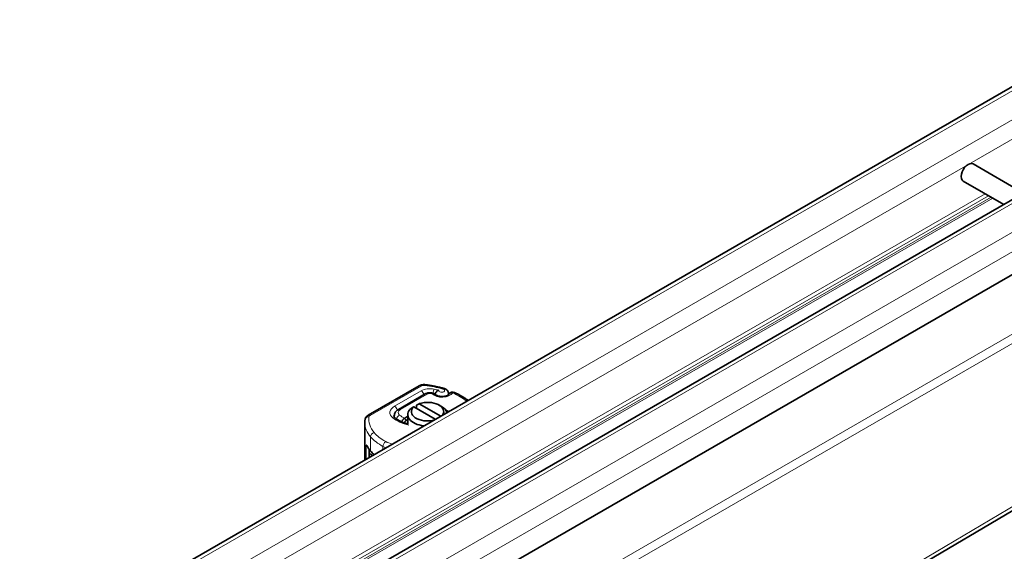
# Model space of a CAD drawing. Header units: millimetres. Extents: x -300186 to 535164, y -28581 to 763383.
# Tile 138 of 256: x 2932 to 3057, y 136360 to 136428. Entities that reach past the tile are written whole.
import ezdxf

# ---------------------------------------------------------------- set-up
doc = ezdxf.new("R2010")
doc.units = ezdxf.units.MM
doc.header["$LTSCALE"] = 10
doc.layers.add('Visible (ISO)', color=7, linetype='Continuous', lineweight=35)
doc.layers.add('Visible Narrow (ISO)', color=7, linetype='Continuous', lineweight=9)

msp = doc.modelspace()

# ---------------------------------------------------------------- linework, layer by layer
at = {"layer": 'Visible (ISO)'}
for p, q in [((3705.965, 136793.529), (2870.829, 136311.363)), ((2883.204, 136304.219), (3718.34, 136786.385)), ((3728.105, 136782.534), (2891.86, 136299.728)), ((3052.648, 136409.406), (3059.021, 136405.727)), ((3034.488, 136351.856), (3131.124, 136409.059)), ((3051.398, 136407.241), (3056.521, 136404.283)), ((2976.188, 136377.61), (2982.631, 136381.33)), ((2983.391, 136380.299), (2980.019, 136378.352)), ((2984.459, 136380.38), (2984.278, 136380.42)), ((2985.233, 136380.009), (2985.017, 136380.07)), ((2986.36, 136380.203), (2986.36, 136380.318)), ((2984.673, 136377.091), (2981.947, 136378.665)), ((2982.32, 136378.45), (2982.32, 136378.89)), ((2982.654, 136379.073), (2985.381, 136377.499)), ((2985.141, 136378.895), (2985.466, 136378.707)), ((2979.491, 136377.393), (2979.491, 136377.531)), ((2980.812, 136377.253), (2980.788, 136377.239)), ((2981.199, 136377.476), (2980.812, 136377.253)), ((2980.989, 136376.946), (2981.199, 136377.068)), ((2981.199, 136376.5), (2981.199, 136377.686)), ((2975.769, 136371.95), (2975.769, 136376.674)), ((2980.807, 136376.621), (2980.807, 136376.638)), ((2975.915, 136373.649), (2975.915, 136372.034)), ((2976.307, 136372.26), (2976.307, 136373.196))]:
    msp.add_line(p, q, dxfattribs=at)
msp.add_arc((2986.88, 136380.042), 0.5, 64.80894, 149.26243, dxfattribs=at)
for centre, major_axis, ratio, start_param, end_param in [((3052.023, 136408.323), (0.625, 1.083), 0.5773503, 0, 3.1415927), ((2983.699, 136377.686), (-2.5, 0), 0.5773503, 5.6991451, 7.6719914), ((2983.699, 136378.062), (-2.04, 0), 0.5773503, 5.7454142, 8.2390794), ((2983.699, 136378.062), (2.04, 0), 0.5773503, 5.8980875, 8.3917528), ((2983.699, 136377.686), (2.5, 0), 0.5773503, 0.1819902, 0.7853982), ((2980.984, 136376.912), (-0.0698, -0.0491), 0.3077425, 4.4295454, 4.6033218), ((2982.769, 136374.877), (-7, 0), 0.5773503, 0.2875239, 0.4612708), ((2983.217, 136375.006), (7.5, 0), 0.5773503, 3.6028635, 3.7224375)]:
    msp.add_ellipse(centre, major_axis=major_axis, ratio=ratio, start_param=start_param, end_param=end_param, dxfattribs=at)
for points, knots in [([(2982.631, 136381.33), (2982.681, 136381.358), (2982.731, 136381.382), (2982.833, 136381.421), (2982.885, 136381.436), (2982.989, 136381.46), (2983.042, 136381.469), (2983.148, 136381.48), (2983.201, 136381.482), (2983.308, 136381.481), (2983.361, 136381.477), (2983.414, 136381.47)], [3.1415927, 3.1415927, 3.1415927, 3.1415927, 3.3440751, 3.3440751, 3.5465575, 3.5465575, 3.7490399, 3.7490399, 3.9515224, 3.9515224, 4.1540048, 4.1540048, 4.1540048, 4.1540048]), ([(2983.414, 136381.47), (2983.576, 136381.448), (2983.738, 136381.424), (2984.06, 136381.373), (2984.219, 136381.345), (2984.537, 136381.286), (2984.695, 136381.254), (2985.008, 136381.187), (2985.164, 136381.152), (2985.472, 136381.077), (2985.625, 136381.038), (2985.777, 136380.996)], [4.15400478, 4.15400478, 4.15400478, 4.15400478, 4.19675136, 4.19675136, 4.23949795, 4.23949795, 4.28224453, 4.28224453, 4.32499112, 4.32499112, 4.3677377, 4.3677377, 4.3677377, 4.3677377]), ([(2985.119, 136380.774), (2985.119, 136380.774), (2985.118, 136380.774), (2985.074, 136380.761), (2985.032, 136380.743), (2984.952, 136380.697), (2984.913, 136380.669), (2984.829, 136380.591), (2984.786, 136380.54), (2984.718, 136380.43), (2984.693, 136380.375), (2984.668, 136380.293), (2984.662, 136380.267), (2984.657, 136380.242)], [-0.0004584, -0.0004584, -0.0004584, -0.0004584, 0, 0, 0.02913138, 0.02913138, 0.0589228, 0.0589228, 0.09920174, 0.09920174, 0.13620105, 0.13620105, 0.15376909, 0.15376909, 0.15376909, 0.15376909]), ([(2985.777, 136380.996), (2985.826, 136380.983), (2985.875, 136380.966), (2985.973, 136380.921), (2986.021, 136380.894), (2986.116, 136380.826), (2986.162, 136380.785), (2986.248, 136380.684), (2986.287, 136380.623), (2986.342, 136380.485), (2986.358, 136380.41), (2986.36, 136380.329), (2986.36, 136380.323), (2986.36, 136380.318)], [4.3677377, 4.3677377, 4.3677377, 4.3677377, 4.5937476, 4.5937476, 4.8197575, 4.8197575, 5.0457674, 5.0457674, 5.2717773, 5.2717773, 5.4834029, 5.4834029, 5.4977871, 5.4977871, 5.4977871, 5.4977871]), ([(2983.391, 136380.299), (2983.446, 136380.331), (2983.503, 136380.356), (2983.619, 136380.398), (2983.678, 136380.414), (2983.797, 136380.437), (2983.857, 136380.445), (2983.978, 136380.451), (2984.038, 136380.451), (2984.158, 136380.442), (2984.218, 136380.433), (2984.278, 136380.42)], [3.1415927, 3.1415927, 3.1415927, 3.1415927, 3.3709601, 3.3709601, 3.6003276, 3.6003276, 3.829695, 3.829695, 4.0590625, 4.0590625, 4.2884299, 4.2884299, 4.2884299, 4.2884299]), ([(2984.46, 136380.38), (2984.494, 136380.372), (2984.527, 136380.357), (2984.564, 136380.331), (2984.573, 136380.324), (2984.581, 136380.316)], [0, 0, 0, 0, 0.024893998, 0.024893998, 0.032575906, 0.032575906, 0.032575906, 0.032575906]), ([(2985.017, 136380.07), (2984.974, 136380.082), (2984.934, 136380.096), (2984.858, 136380.125), (2984.823, 136380.141), (2984.76, 136380.173), (2984.732, 136380.189), (2984.683, 136380.222), (2984.662, 136380.238), (2984.627, 136380.268), (2984.613, 136380.282), (2984.603, 136380.294)], [1.24389255, 1.24389255, 1.24389255, 1.24389255, 1.37503927, 1.37503927, 1.50618599, 1.50618599, 1.63733272, 1.63733272, 1.76847944, 1.76847944, 1.89962616, 1.89962616, 1.89962616, 1.89962616]), ([(2985.233, 136380.009), (2985.255, 136380.003), (2985.278, 136379.997), (2985.326, 136379.987), (2985.351, 136379.983), (2985.403, 136379.976), (2985.429, 136379.973), (2985.482, 136379.969), (2985.509, 136379.968), (2985.563, 136379.968), (2985.591, 136379.969), (2985.617, 136379.971)], [5.03929275, 5.03929275, 5.03929275, 5.03929275, 5.15332762, 5.15332762, 5.2673625, 5.2673625, 5.38139737, 5.38139737, 5.49543224, 5.49543224, 5.60946711, 5.60946711, 5.60946711, 5.60946711]), ([(2986.451, 136380.297), (2986.442, 136380.283), (2986.425, 136380.261), (2986.37, 136380.209), (2986.33, 136380.179), (2986.23, 136380.121), (2986.17, 136380.093), (2986.033, 136380.043), (2985.956, 136380.021), (2985.792, 136379.988), (2985.706, 136379.977), (2985.617, 136379.971)], [5.8284966, 5.8284966, 5.8284966, 5.8284966, 6.054178, 6.054178, 6.2798594, 6.2798594, 6.5055407, 6.5055407, 6.7312221, 6.7312221, 6.9569035, 6.9569035, 6.9569035, 6.9569035]), ([(2988.813, 136379.481), (2988.707, 136379.559), (2988.598, 136379.636), (2988.273, 136379.854), (2988.05, 136379.991), (2987.585, 136380.252), (2987.343, 136380.376), (2987.093, 136380.494)], [1.44955069, 1.44955069, 1.44955069, 1.44955069, 1.49591374, 1.49591374, 1.58423059, 1.58423059, 1.67254744, 1.67254744, 1.67254744, 1.67254744]), ([(2980.019, 136378.352), (2979.964, 136378.32), (2979.911, 136378.285), (2979.811, 136378.205), (2979.763, 136378.161), (2979.676, 136378.061), (2979.636, 136378.006), (2979.568, 136377.885), (2979.54, 136377.819), (2979.501, 136377.679), (2979.491, 136377.605), (2979.491, 136377.531)], [3.14159265, 3.14159265, 3.14159265, 3.14159265, 3.29867229, 3.29867229, 3.45575192, 3.45575192, 3.61283155, 3.61283155, 3.76991118, 3.76991118, 3.92699082, 3.92699082, 3.92699082, 3.92699082]), ([(2986.019, 136378.224), (2986.135, 136378.181), (2986.246, 136378.131), (2986.347, 136378.077), (2986.353, 136378.074), (2986.359, 136378.07), (2986.364, 136378.067)], [0.439499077, 0.439499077, 0.439499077, 0.439499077, 0.523020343, 0.523020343, 0.523020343, 0.527899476, 0.527899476, 0.527899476, 0.527899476]), ([(2975.769, 136376.674), (2975.769, 136376.7), (2975.769, 136376.727), (2975.771, 136376.78), (2975.772, 136376.807), (2975.775, 136376.86), (2975.777, 136376.886), (2975.782, 136376.939), (2975.785, 136376.966), (2975.791, 136377.019), (2975.795, 136377.045), (2975.799, 136377.072)], [2.35619449, 2.35619449, 2.35619449, 2.35619449, 2.373473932, 2.373473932, 2.390753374, 2.390753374, 2.408032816, 2.408032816, 2.425312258, 2.425312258, 2.4425917, 2.4425917, 2.4425917, 2.4425917]), ([(2975.799, 136377.072), (2975.807, 136377.124), (2975.821, 136377.175), (2975.859, 136377.27), (2975.882, 136377.313), (2975.934, 136377.392), (2975.963, 136377.427), (2976.024, 136377.49), (2976.055, 136377.518), (2976.121, 136377.568), (2976.154, 136377.59), (2976.188, 136377.61)], [2.4425917, 2.4425917, 2.4425917, 2.4425917, 2.58239189, 2.58239189, 2.72219208, 2.72219208, 2.86199227, 2.86199227, 3.00179246, 3.00179246, 3.14159265, 3.14159265, 3.14159265, 3.14159265]), ([(2979.441, 136377.531), (2979.441, 136377.519), (2979.442, 136377.507), (2979.448, 136377.48), (2979.453, 136377.465), (2979.468, 136377.431), (2979.478, 136377.412), (2979.506, 136377.37), (2979.525, 136377.347), (2979.57, 136377.299), (2979.597, 136377.274), (2979.628, 136377.248)], [3.92699082, 3.92699082, 3.92699082, 3.92699082, 4.05123881, 4.05123881, 4.17548681, 4.17548681, 4.2997348, 4.2997348, 4.42398279, 4.42398279, 4.54823079, 4.54823079, 4.54823079, 4.54823079]), ([(2979.628, 136377.248), (2979.731, 136377.166), (2979.846, 136377.085), (2980.098, 136376.932), (2980.235, 136376.86), (2980.528, 136376.725), (2980.684, 136376.663), (2980.975, 136376.564), (2981.105, 136376.525), (2981.24, 136376.489)], [4.54823079, 4.54823079, 4.54823079, 4.54823079, 4.68706387, 4.68706387, 4.82589696, 4.82589696, 4.96473005, 4.96473005, 5.07157344, 5.07157344, 5.07157344, 5.07157344]), ([(2980.788, 136377.239), (2980.749, 136377.216), (2980.706, 136377.183), (2980.65, 136377.127), (2980.605, 136377.077), (2980.565, 136377.019), (2980.514, 136376.936), (2980.482, 136376.866), (2980.459, 136376.792), (2980.455, 136376.776), (2980.451, 136376.761)], [-0.73937491, -0.73937491, -0.73937491, -0.73937491, -0.70828524, -0.70828524, -0.68958817, -0.6708911, -0.6708911, -0.63379815, -0.63379815, -0.62468601, -0.62468601, -0.62468601, -0.62468601]), ([(2980.807, 136376.638), (2980.807, 136376.65), (2980.809, 136376.678), (2980.816, 136376.708), (2980.829, 136376.75), (2980.843, 136376.784), (2980.867, 136376.824), (2980.886, 136376.853), (2980.908, 136376.879), (2980.935, 136376.908), (2980.956, 136376.926), (2980.976, 136376.939)], [0.59692025, 0.59692025, 0.59692025, 0.59692025, 0.6153592, 0.63379815, 0.63379815, 0.6708911, 0.6708911, 0.68958817, 0.70828524, 0.70828524, 0.73937491, 0.73937491, 0.73937491, 0.73937491]), ([(2976.056, 136373.731), (2976.036, 136373.772), (2976.015, 136373.805), (2975.977, 136373.843), (2975.961, 136373.848), (2975.939, 136373.83), (2975.93, 136373.811), (2975.918, 136373.746), (2975.915, 136373.701), (2975.915, 136373.649)], [-0.16314419, -0.16314419, -0.16314419, -0.16314419, -0.11914762, -0.11914762, -0.07515106, -0.07515106, -0.03757553, -0.03757553, 0, 0, 0, 0])]:
    msp.add_open_spline(points, degree=3, knots=knots, dxfattribs=at)
for points in [[(2984.46, 136380.38), (2984.46, 136380.38), (2984.459, 136380.38), (2984.459, 136380.38)], [(2984.601, 136380.295), (2984.602, 136380.295), (2984.602, 136380.294), (2984.603, 136380.293)], [(2976.307, 136373.196), (2976.307, 136373.236), (2976.309, 136373.276), (2976.313, 136373.316)]]:
    msp.add_open_spline(points, degree=3, dxfattribs=at)
for points in [[(2981.947, 136378.665), (2981.797, 136378.584), (2981.613, 136378.482)], [(2982.32, 136378.89), (2982.504, 136378.992), (2982.654, 136379.073)]]:
    msp.add_rational_spline(points, [1, 1.0054431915, 1], degree=2, dxfattribs=at)
at = {"layer": 'Visible Narrow (ISO)'}
for p, q in [((3706.715, 136793.455), (2871.092, 136311.007)), ((2874.274, 136309.17), (3709.897, 136791.617)), ((3710.958, 136789.78), (2877.011, 136308.301)), ((3719.09, 136786.31), (2883.466, 136303.863)), ((2886.648, 136302.026), (3722.272, 136784.473)), ((3723.332, 136782.636), (2889.386, 136301.157)), ((3122.242, 136425.181), (2990.97, 136349.392)), ((3122.728, 136424.298), (2991.457, 136348.508)), ((3130.913, 136409.437), (3034.418, 136352.317)), ((3054.172, 136405.639), (2968.814, 136356.358)), ((3054.61, 136405.386), (2969.252, 136356.105)), ((3054.925, 136405.205), (2969.567, 136355.923)), ((3055.144, 136405.078), (2969.786, 136355.797)), ((2976.438, 136377.585), (2982.881, 136381.305)), ((2982.898, 136380.703), (2979.527, 136378.756)), ((2980.269, 136378.327), (2983.641, 136380.274)), ((2984.171, 136380.34), (2984.281, 136380.316)), ((2984.88, 136379.998), (2985.096, 136379.936)), ((2980.976, 136376.939), (2980.788, 136377.239)), ((2980.812, 136377.253), (2980.989, 136376.946)), ((2980.807, 136376.638), (2980.765, 136376.636)), ((2976.501, 136373.079), (2976.501, 136374.875)), ((2975.915, 136373.649), (2976.056, 136373.731)), ((2978.064, 136373.275), (2978.064, 136373.656)), ((2976.602, 136372.431), (2976.602, 136372.516))]:
    msp.add_line(p, q, dxfattribs=at)
for centre, major_axis, ratio, start_param, end_param in [((2982.881, 136380.897), (-0.25, 0.433), 0.5773503, 5.4977871, 6.2831853), ((2983.235, 136381.101), (0.5, 0), 0.5773503, 1.3437824, 2.3561945), ((2983.994, 136380.07), (-1.55, 0), 0.5773503, 4.3636035, 5.4977871), ((2982.898, 136380.294), (0.25, -0.433), 0.5773503, 1.0645198, 2.3561945), ((2983.348, 136380.974), (0.066, 0.496), 0.1837682, 0, 0.6277845), ((2980.782, 136374.969), (11.4, 0), 0.5773503, 1.1300494, 1.3437824), ((2984.524, 136380.503), (-0.103, -0.489), 0.2790432, 3.7866347, 4.9797492), ((2980.782, 136374.969), (-10.95, 0), 0.5773503, 4.305084, 4.3636035), ((2985.485, 136380.726), (0.375, 0), 0.5773503, 2.9188961, 7.4132347), ((2985.645, 136380.514), (0.131, 0.482), 0.3483298, 0, 0.6635587), ((2983.641, 136379.866), (-0.25, 0.433), 0.5773503, 5.4977871, 6.2831853), ((2983.994, 136380.07), (0.5, 0), 0.5773503, 1.2093572, 2.3561945), ((2984.171, 136379.932), (0.107, 0.488), 0.2887301, 0, 0.6472979), ((2985.52, 136380.746), (1.446, 0), 0.5773503, 3.6832454, 4.2538946), ((2984.524, 136380.503), (-0.103, -0.489), 0.2790431, 5.0508411, 5.0515051), ((2984.88, 136379.589), (0.137, 0.481), 0.3613802, 0, 0.667719), ((2985.096, 136379.528), (0.137, 0.481), 0.3613802, 0, 0.667719), ((2985.538, 136380.454), (1, 0), 0.5773503, 4.2538946, 4.8240689), ((2985.65, 136379.472), (-0.032, 0.499), 0.0909969, 5.6647566, 6.2831853), ((2985.485, 136380.726), (1.475, 0), 0.5773503, 4.8240689, 5.9524758), ((2985.485, 136380.318), (0.875, 0), 0.5773503, 6.0042251, 6.2831853), ((2986.88, 136380.042), (-0.43, 0.256), 0.7722524, 5.1428797, 6.2831853), ((2986.88, 136380.042), (0.213, 0.452), 0.5157194, 0, 0.7394454), ((2980.248, 136375.75), (10.5, 0), 0.5773503, 0.6433015, 0.8871493), ((2980.941, 136377.939), (-2, 0), 0.5773503, 5.4977871, 6.9044253), ((2979.527, 136378.348), (0.25, -0.433), 0.5773503, 1.0362006, 2.3561945), ((2980.941, 136377.939), (-0.95, 0), 0.5773503, 5.4977871, 6.9044253), ((2980.269, 136377.919), (-0.25, 0.433), 0.5773503, 5.4977871, 6.2831853), ((2976.293, 136376.998), (-0.494, 0.074), 0.8134511, 4.8338207, 6.2831853), ((2976.438, 136377.177), (-0.25, 0.433), 0.5773503, 5.4977871, 6.2831853), ((2982.769, 136377.082), (-6.5, 0), 0.5773503, 6.1967881, 6.7444561), ((2976.791, 136377.381), (-0.5, 0), 0.5773503, 5.4977871, 6.1967881), ((2979.315, 136376.859), (0.314, 0.389), 0.6639402, 0, 0.8821074), ((2982.974, 136378.78), (4.5, 0), 0.5773503, 3.7628326, 4.3408167), ((2980.941, 136377.531), (-1.5, 0), 0.5773503, 5.868193, 6.2831853), ((2980.941, 136377.531), (-1.45, 0), 0.5773503, 0, 0.2234452), ((2980.168, 136377.212), (0.314, 0.389), 0.6639402, 0.8821074, 2.226958), ((2982.974, 136378.78), (-3.45, 0), 0.5773503, 0.62124, 0.8845308), ((2982.769, 136376.674), (-7, 0), 0.5773503, 0, 0.4612708), ((2976.948, 136375.003), (-0.379, -0.326), 0.7311626, 4.150598, 5.7213943), ((2983.217, 136376.802), (7.5, 0), 0.5773503, 3.6028635, 3.9550664), ((2983.217, 136377.21), (-7, 0), 0.5773503, 0.4612708, 0.8134737), ((2978.807, 136373.196), (-2.5, 0), 0.5773503, 0, 0.4907213), ((2978.408, 136373.865), (-0.24, -0.439), 0.5609154, 3.9133417, 5.484138), ((2980.125, 136374.914), (3, 0), 0.5773503, 3.9550664, 4.1114358), ((2980.125, 136375.323), (-2.5, 0), 0.5773503, 0.8134737, 1.2189329), ((2977.043, 136372.652), (0.367, 0.34), 0.7201444, 1.7874378, 2.5537294), ((2983.217, 136374.557), (7.5, 0), 0.5773503, 3.632314, 3.646879)]:
    msp.add_ellipse(centre, major_axis=major_axis, ratio=ratio, start_param=start_param, end_param=end_param, dxfattribs=at)
for points, knots in [([(2984.459, 136380.38), (2984.457, 136380.38), (2984.404, 136380.39), (2984.342, 136380.366), (2984.282, 136380.317), (2984.282, 136380.316), (2984.281, 136380.316)], [0.065401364, 0.065401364, 0.065401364, 0.065401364, 0.067604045, 0.112673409, 0.112673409, 0.113084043, 0.113084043, 0.113084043, 0.113084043]), ([(2984.281, 136380.316), (2984.282, 136380.316), (2984.282, 136380.316), (2984.357, 136380.359), (2984.471, 136380.381), (2984.567, 136380.331), (2984.596, 136380.301), (2984.601, 136380.295)], [-0.113084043, -0.113084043, -0.113084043, -0.113084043, -0.112673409, -0.112673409, -0.067604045, -0.045069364, -0.03970246, -0.03970246, -0.03970246, -0.03970246])]:
    msp.add_open_spline(points, degree=3, knots=knots, dxfattribs=at)

doc.saveas('drawing.dxf')
